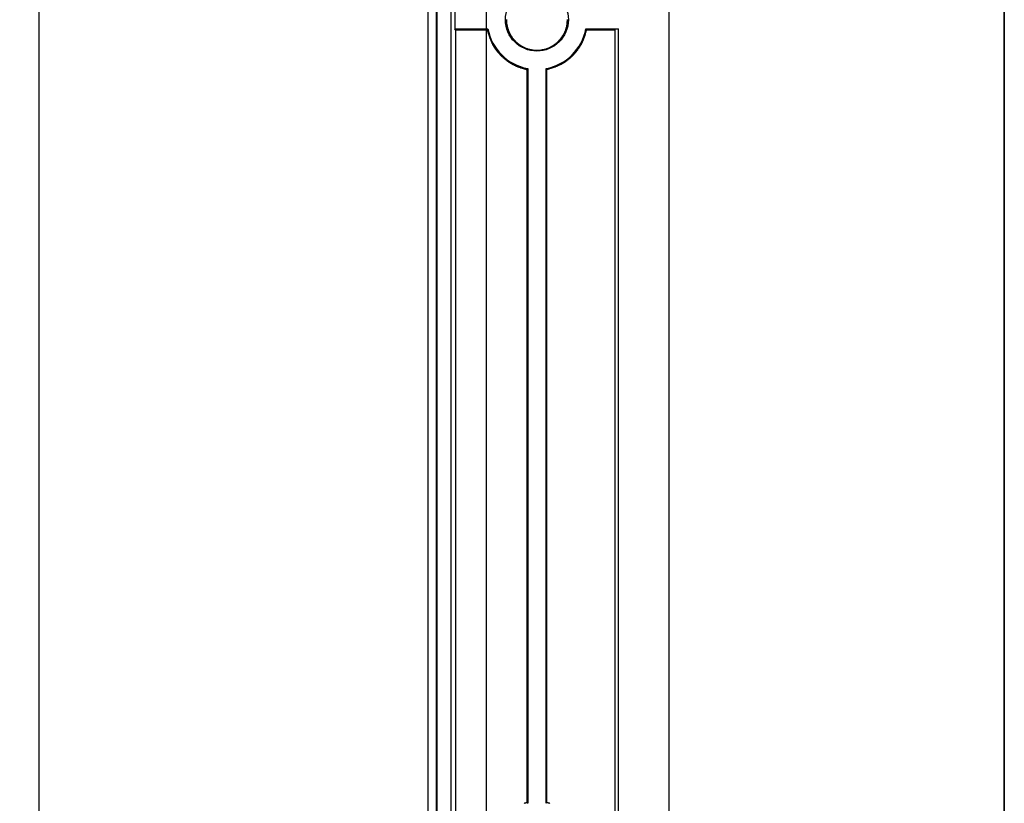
# Model space of a CAD drawing. Header units: millimetres. Extents: x 7187 to 8806, y -3756 to -2918.
# Tile 196 of 250: x 8758 to 8806, y -3540 to -3502. Entities that reach past the tile are written whole.
import ezdxf

# ---------------------------------------------------------------- set-up
doc = ezdxf.new("R2010")
doc.units = ezdxf.units.MM
doc.header["$LTSCALE"] = 3

msp = doc.modelspace()

# ---------------------------------------------------------------- linework, layer by layer
at = {"linetype": 'Continuous', "lineweight": 30}
for p, q in [((8789.58, -3422.206), (8789.58, -3663.206)), ((8777.705, -3435.081), (8777.705, -3650.331)), ((8778.137, -3650.406), (8778.137, -3435.006)), ((8778.164, -3650.406), (8778.164, -3435.006)), ((8778.864, -3650.406), (8778.864, -3435.006)), ((8758.58, -3579.806), (8758.58, -3460.606)), ((8779.032, -3501.254), (8779.032, -3502.158)), ((8779.079, -3502.205), (8779.032, -3502.158)), ((8779.032, -3502.158), (8780.67, -3502.158)), ((8779.079, -3502.205), (8779.079, -3542.207)), ((8785.49, -3502.158), (8787.078, -3502.158)), ((8787.078, -3502.158), (8786.922, -3502.197)), ((8786.922, -3502.197), (8786.922, -3542.215)), ((8787.078, -3502.158), (8787.078, -3542.254)), ((8782.583, -3504.153), (8782.583, -3540.259)), ((8782.628, -3504.116), (8782.628, -3540.296)), ((8783.532, -3540.296), (8783.532, -3504.116)), ((8783.575, -3540.26), (8783.575, -3504.152))]:
    msp.add_line(p, q, dxfattribs=at)
at = {"color": 3, "linetype": 'Continuous', "lineweight": 30}
msp.add_line((8780.58, -3429.206), (8780.58, -3656.206), dxfattribs=at)
at = {"color": 1, "lineweight": 35}
msp.add_lwpolyline([(8370.851, -2995.7), (8806.093, -2995.7), (8806.093, -3684.478), (8370.851, -3684.478)], close=True, dxfattribs=at)
at = {"linetype": 'Continuous', "lineweight": 30, "flags": 128}
for points in [[(8780.67, -3502.158), (8780.666, -3502.163), (8780.632, -3502.204)], [(8785.49, -3502.158), (8785.493, -3502.163), (8785.523, -3502.199)], [(8782.628, -3504.116), (8782.623, -3504.12), (8782.583, -3504.153)], [(8783.532, -3504.116), (8783.536, -3504.12), (8783.575, -3504.152)], [(8782.628, -3540.296), (8782.623, -3540.292), (8782.583, -3540.259)], [(8783.532, -3540.296), (8783.536, -3540.292), (8783.575, -3540.26)]]:
    msp.add_lwpolyline(points, dxfattribs=at)
at = {"linetype": 'Continuous', "lineweight": 30}
for points in [[(8781.578, -3501.691, 0), (8781.578, -3501.711, 0), (8781.578, -3501.721, 0), (8781.578, -3501.731, 0), (8781.578, -3501.751, 0), (8781.578, -3501.761, 0), (8781.578, -3501.771, 0), (8781.578, -3501.791, 0), (8781.578, -3501.801, 0), (8781.578, -3501.811, 0), (8781.578, -3501.831, 0), (8781.588, -3501.841, 0), (8781.588, -3501.851, 0), (8781.588, -3501.871, 0), (8781.588, -3501.881, 0), (8781.588, -3501.891, 0), (8781.588, -3501.911, 0), (8781.588, -3501.921, 0), (8781.598, -3501.931, 0), (8781.598, -3501.951, 0), (8781.598, -3501.961, 0), (8781.598, -3501.971, 0), (8781.608, -3501.991, 0), (8781.608, -3502.001, 0), (8781.608, -3502.011, 0), (8781.608, -3502.031, 0), (8781.618, -3502.041, 0), (8781.618, -3502.051, 0), (8781.618, -3502.071, 0), (8781.628, -3502.081, 0), (8781.628, -3502.091, 0), (8781.628, -3502.111, 0), (8781.638, -3502.121, 0), (8781.638, -3502.131, 0), (8781.648, -3502.141, 0), (8781.648, -3502.161, 0), (8781.648, -3502.171, 0), (8781.658, -3502.181, 0), (8781.658, -3502.201, 0), (8781.668, -3502.211, 0), (8781.668, -3502.221, 0), (8781.678, -3502.231, 0), (8781.678, -3502.251, 0), (8781.688, -3502.261, 0), (8781.688, -3502.271, 0), (8781.698, -3502.281, 0), (8781.698, -3502.301, 0), (8781.708, -3502.311, 0), (8781.708, -3502.321, 0), (8781.718, -3502.331, 0), (8781.718, -3502.351, 0), (8781.728, -3502.361, 0), (8781.728, -3502.371, 0), (8781.738, -3502.381, 0), (8781.748, -3502.391, 0), (8781.748, -3502.411, 0), (8781.758, -3502.421, 0), (8781.768, -3502.431, 0), (8781.768, -3502.441, 0), (8781.778, -3502.451, 0), (8781.788, -3502.461, 0), (8781.788, -3502.481, 0), (8781.798, -3502.491, 0), (8781.808, -3502.501, 0), (8781.808, -3502.511, 0), (8781.818, -3502.521, 0), (8781.828, -3502.531, 0), (8781.838, -3502.541, 0), (8781.838, -3502.561, 0), (8781.848, -3502.571, 0), (8781.858, -3502.581, 0), (8781.868, -3502.591, 0), (8781.868, -3502.601, 0), (8781.878, -3502.611, 0), (8781.888, -3502.621, 0), (8781.898, -3502.631, 0), (8781.908, -3502.641, 0), (8781.918, -3502.651, 0), (8781.918, -3502.661, 0), (8781.928, -3502.671, 0), (8781.938, -3502.681, 0), (8781.948, -3502.691, 0), (8781.958, -3502.701, 0), (8781.968, -3502.711, 0), (8781.978, -3502.721, 0), (8781.988, -3502.731, 0), (8781.998, -3502.741, 0), (8782.008, -3502.751, 0), (8782.008, -3502.761, 0), (8782.018, -3502.771, 0), (8782.028, -3502.781, 0), (8782.038, -3502.791, 0), (8782.048, -3502.801, 0), (8782.058, -3502.811, 0), (8782.068, -3502.821, 0), (8782.078, -3502.831, 0), (8782.088, -3502.841, 0), (8782.098, -3502.851, 0), (8782.108, -3502.851, 0), (8782.118, -3502.861, 0), (8782.128, -3502.871, 0), (8782.138, -3502.881, 0), (8782.158, -3502.891, 0), (8782.168, -3502.901, 0), (8782.178, -3502.901, 0), (8782.188, -3502.911, 0), (8782.198, -3502.921, 0), (8782.208, -3502.931, 0), (8782.218, -3502.941, 0), (8782.228, -3502.941, 0), (8782.238, -3502.951, 0), (8782.248, -3502.961, 0), (8782.258, -3502.971, 0), (8782.278, -3502.971, 0), (8782.288, -3502.981, 0), (8782.298, -3502.991, 0), (8782.308, -3502.991, 0), (8782.318, -3503.001, 0), (8782.328, -3503.011, 0), (8782.338, -3503.021, 0), (8782.358, -3503.021, 0), (8782.368, -3503.031, 0), (8782.378, -3503.031, 0), (8782.388, -3503.041, 0), (8782.398, -3503.051, 0), (8782.418, -3503.051, 0), (8782.428, -3503.061, 0), (8782.438, -3503.061, 0), (8782.448, -3503.071, 0), (8782.458, -3503.081, 0), (8782.478, -3503.081, 0), (8782.488, -3503.091, 0), (8782.498, -3503.091, 0), (8782.508, -3503.101, 0), (8782.528, -3503.101, 0), (8782.538, -3503.111, 0), (8782.548, -3503.111, 0), (8782.558, -3503.121, 0), (8782.578, -3503.121, 0), (8782.588, -3503.131, 0), (8782.598, -3503.131, 0), (8782.608, -3503.131, 0), (8782.628, -3503.141, 0), (8782.638, -3503.141, 0), (8782.648, -3503.151, 0), (8782.668, -3503.151, 0), (8782.678, -3503.151, 0), (8782.688, -3503.161, 0), (8782.698, -3503.161, 0), (8782.718, -3503.161, 0), (8782.728, -3503.171, 0), (8782.738, -3503.171, 0), (8782.758, -3503.171, 0), (8782.768, -3503.181, 0), (8782.778, -3503.181, 0), (8782.798, -3503.181, 0), (8782.808, -3503.181, 0), (8782.818, -3503.191, 0), (8782.838, -3503.191, 0), (8782.848, -3503.191, 0), (8782.858, -3503.191, 0), (8782.878, -3503.191, 0), (8782.888, -3503.201, 0), (8782.898, -3503.201, 0), (8782.918, -3503.201, 0), (8782.928, -3503.201, 0), (8782.938, -3503.201, 0), (8782.958, -3503.201, 0), (8782.968, -3503.201, 0), (8782.978, -3503.211, 0), (8782.998, -3503.211, 0), (8783.008, -3503.211, 0), (8783.018, -3503.211, 0), (8783.038, -3503.211, 0), (8783.048, -3503.211, 0), (8783.058, -3503.211, 0), (8783.078, -3503.211, 0), (8783.088, -3503.211, 0), (8783.098, -3503.211, 0), (8783.118, -3503.211, 0), (8783.128, -3503.211, 0), (8783.138, -3503.211, 0), (8783.158, -3503.211, 0), (8783.168, -3503.211, 0), (8783.178, -3503.211, 0), (8783.198, -3503.201, 0), (8783.208, -3503.201, 0), (8783.218, -3503.201, 0), (8783.238, -3503.201, 0), (8783.248, -3503.201, 0), (8783.258, -3503.201, 0), (8783.278, -3503.201, 0), (8783.288, -3503.191, 0), (8783.298, -3503.191, 0), (8783.318, -3503.191, 0), (8783.328, -3503.191, 0), (8783.338, -3503.191, 0), (8783.358, -3503.181, 0), (8783.368, -3503.181, 0), (8783.378, -3503.181, 0), (8783.398, -3503.181, 0), (8783.408, -3503.171, 0), (8783.418, -3503.171, 0), (8783.428, -3503.171, 0), (8783.448, -3503.161, 0), (8783.458, -3503.161, 0), (8783.468, -3503.161, 0), (8783.488, -3503.151, 0), (8783.498, -3503.151, 0), (8783.508, -3503.151, 0), (8783.528, -3503.141, 0), (8783.538, -3503.141, 0), (8783.548, -3503.141, 0), (8783.558, -3503.131, 0), (8783.578, -3503.131, 0), (8783.588, -3503.121, 0), (8783.598, -3503.121, 0), (8783.608, -3503.111, 0), (8783.628, -3503.111, 0), (8783.638, -3503.101, 0), (8783.648, -3503.101, 0), (8783.658, -3503.091, 0), (8783.678, -3503.091, 0), (8783.688, -3503.081, 0), (8783.698, -3503.081, 0), (8783.708, -3503.071, 0), (8783.728, -3503.071, 0), (8783.738, -3503.061, 0), (8783.748, -3503.051, 0), (8783.758, -3503.051, 0), (8783.768, -3503.041, 0), (8783.788, -3503.041, 0), (8783.798, -3503.031, 0), (8783.808, -3503.021, 0), (8783.818, -3503.021, 0), (8783.828, -3503.011, 0), (8783.838, -3503.001, 0), (8783.848, -3503.001, 0), (8783.868, -3502.991, 0), (8783.878, -3502.981, 0), (8783.888, -3502.971, 0), (8783.898, -3502.971, 0), (8783.908, -3502.961, 0), (8783.918, -3502.951, 0), (8783.928, -3502.941, 0), (8783.938, -3502.941, 0), (8783.948, -3502.931, 0), (8783.958, -3502.921, 0), (8783.968, -3502.911, 0), (8783.988, -3502.901, 0), (8783.998, -3502.901, 0), (8784.008, -3502.891, 0), (8784.018, -3502.881, 0), (8784.028, -3502.871, 0), (8784.038, -3502.861, 0), (8784.048, -3502.851, 0), (8784.058, -3502.851, 0), (8784.068, -3502.841, 0), (8784.078, -3502.831, 0), (8784.088, -3502.821, 0), (8784.098, -3502.811, 0), (8784.108, -3502.801, 0), (8784.118, -3502.791, 0), (8784.128, -3502.781, 0)], [(8784.128, -3502.781, 0), (8784.138, -3502.771, 0), (8784.148, -3502.761, 0), (8784.158, -3502.751, 0), (8784.158, -3502.741, 0), (8784.168, -3502.731, 0), (8784.178, -3502.721, 0), (8784.188, -3502.711, 0), (8784.198, -3502.701, 0), (8784.208, -3502.691, 0), (8784.218, -3502.681, 0), (8784.228, -3502.671, 0), (8784.228, -3502.661, 0), (8784.238, -3502.651, 0), (8784.248, -3502.641, 0), (8784.258, -3502.631, 0), (8784.268, -3502.621, 0), (8784.278, -3502.611, 0), (8784.278, -3502.601, 0), (8784.288, -3502.591, 0), (8784.298, -3502.581, 0), (8784.308, -3502.571, 0), (8784.318, -3502.551, 0), (8784.318, -3502.541, 0), (8784.328, -3502.531, 0), (8784.338, -3502.521, 0), (8784.348, -3502.511, 0), (8784.348, -3502.501, 0), (8784.358, -3502.491, 0), (8784.368, -3502.481, 0), (8784.378, -3502.471, 0), (8784.378, -3502.461, 0), (8784.388, -3502.441, 0), (8784.398, -3502.431, 0), (8784.398, -3502.421, 0), (8784.408, -3502.411, 0), (8784.418, -3502.401, 0), (8784.418, -3502.391, 0), (8784.428, -3502.371, 0), (8784.438, -3502.361, 0), (8784.438, -3502.351, 0), (8784.448, -3502.341, 0), (8784.448, -3502.331, 0), (8784.458, -3502.311, 0), (8784.468, -3502.301, 0), (8784.468, -3502.291, 0), (8784.478, -3502.281, 0), (8784.478, -3502.271, 0), (8784.488, -3502.251, 0), (8784.488, -3502.241, 0), (8784.498, -3502.231, 0), (8784.498, -3502.221, 0), (8784.498, -3502.201, 0), (8784.508, -3502.191, 0), (8784.508, -3502.181, 0), (8784.518, -3502.161, 0), (8784.518, -3502.151, 0), (8784.528, -3502.141, 0), (8784.528, -3502.131, 0), (8784.528, -3502.111, 0), (8784.538, -3502.101, 0), (8784.538, -3502.091, 0), (8784.538, -3502.071, 0), (8784.548, -3502.061, 0), (8784.548, -3502.051, 0), (8784.548, -3502.031, 0), (8784.548, -3502.021, 0), (8784.558, -3502.011, 0), (8784.558, -3501.991, 0), (8784.558, -3501.981, 0), (8784.558, -3501.971, 0), (8784.568, -3501.951, 0), (8784.568, -3501.941, 0), (8784.568, -3501.931, 0), (8784.568, -3501.911, 0), (8784.568, -3501.901, 0), (8784.578, -3501.891, 0), (8784.578, -3501.871, 0), (8784.578, -3501.861, 0), (8784.578, -3501.851, 0), (8784.578, -3501.831, 0), (8784.578, -3501.821, 0), (8784.578, -3501.811, 0), (8784.578, -3501.791, 0), (8784.588, -3501.781, 0), (8784.588, -3501.761, 0), (8784.588, -3501.751, 0), (8784.588, -3501.741, 0), (8784.588, -3501.721, 0), (8784.588, -3501.711, 0), (8784.588, -3501.701, 0)], [(8779.078, -3502.201, 0), (8779.088, -3502.201, 0), (8779.108, -3502.201, 0), (8779.118, -3502.201, 0), (8779.128, -3502.201, 0), (8779.138, -3502.201, 0), (8779.148, -3502.201, 0), (8779.168, -3502.201, 0), (8779.178, -3502.201, 0), (8779.188, -3502.201, 0), (8779.198, -3502.201, 0), (8779.208, -3502.201, 0), (8779.228, -3502.201, 0), (8779.238, -3502.201, 0), (8779.248, -3502.201, 0), (8779.258, -3502.201, 0), (8779.278, -3502.201, 0), (8779.288, -3502.201, 0), (8779.298, -3502.201, 0), (8779.308, -3502.201, 0), (8779.318, -3502.201, 0), (8779.338, -3502.201, 0), (8779.348, -3502.201, 0), (8779.358, -3502.201, 0), (8779.368, -3502.201, 0), (8779.378, -3502.201, 0), (8779.398, -3502.201, 0), (8779.408, -3502.201, 0), (8779.418, -3502.201, 0), (8779.428, -3502.201, 0), (8779.448, -3502.201, 0), (8779.458, -3502.201, 0), (8779.468, -3502.201, 0), (8779.478, -3502.201, 0), (8779.488, -3502.201, 0), (8779.508, -3502.201, 0), (8779.518, -3502.201, 0), (8779.528, -3502.201, 0), (8779.538, -3502.201, 0), (8779.548, -3502.201, 0), (8779.568, -3502.201, 0), (8779.578, -3502.201, 0), (8779.588, -3502.201, 0), (8779.598, -3502.201, 0), (8779.608, -3502.201, 0), (8779.628, -3502.201, 0), (8779.638, -3502.201, 0), (8779.648, -3502.201, 0), (8779.658, -3502.201, 0), (8779.678, -3502.201, 0), (8779.688, -3502.201, 0), (8779.698, -3502.201, 0), (8779.708, -3502.201, 0), (8779.718, -3502.201, 0), (8779.738, -3502.201, 0), (8779.748, -3502.201, 0), (8779.758, -3502.201, 0), (8779.768, -3502.201, 0), (8779.778, -3502.201, 0), (8779.798, -3502.201, 0), (8779.808, -3502.201, 0), (8779.818, -3502.201, 0), (8779.828, -3502.201, 0), (8779.848, -3502.201, 0), (8779.858, -3502.201, 0), (8779.868, -3502.201, 0), (8779.878, -3502.201, 0), (8779.888, -3502.201, 0), (8779.908, -3502.201, 0), (8779.918, -3502.201, 0), (8779.928, -3502.201, 0), (8779.938, -3502.201, 0), (8779.948, -3502.201, 0), (8779.968, -3502.201, 0), (8779.978, -3502.201, 0), (8779.988, -3502.201, 0), (8779.998, -3502.201, 0), (8780.018, -3502.201, 0), (8780.028, -3502.201, 0), (8780.038, -3502.201, 0), (8780.048, -3502.201, 0), (8780.058, -3502.201, 0), (8780.078, -3502.201, 0), (8780.088, -3502.201, 0), (8780.098, -3502.201, 0), (8780.108, -3502.201, 0), (8780.118, -3502.201, 0), (8780.138, -3502.201, 0), (8780.148, -3502.201, 0), (8780.158, -3502.201, 0), (8780.168, -3502.201, 0), (8780.188, -3502.201, 0), (8780.198, -3502.201, 0), (8780.208, -3502.201, 0), (8780.218, -3502.201, 0), (8780.228, -3502.201, 0), (8780.248, -3502.201, 0), (8780.258, -3502.201, 0), (8780.268, -3502.201, 0), (8780.278, -3502.201, 0), (8780.288, -3502.201, 0), (8780.308, -3502.201, 0), (8780.318, -3502.201, 0), (8780.328, -3502.201, 0), (8780.338, -3502.201, 0), (8780.348, -3502.201, 0), (8780.368, -3502.201, 0), (8780.378, -3502.201, 0), (8780.388, -3502.201, 0), (8780.398, -3502.201, 0), (8780.418, -3502.201, 0), (8780.428, -3502.201, 0), (8780.438, -3502.201, 0), (8780.448, -3502.201, 0), (8780.458, -3502.201, 0), (8780.478, -3502.201, 0), (8780.488, -3502.201, 0), (8780.498, -3502.201, 0), (8780.508, -3502.201, 0), (8780.518, -3502.201, 0), (8780.538, -3502.201, 0), (8780.548, -3502.201, 0), (8780.558, -3502.201, 0), (8780.568, -3502.201, 0), (8780.588, -3502.201, 0), (8780.598, -3502.201, 0), (8780.608, -3502.201, 0), (8780.618, -3502.201, 0), (8780.628, -3502.201, 0)], [(8780.628, -3502.201, 0), (8780.638, -3502.221, 0), (8780.638, -3502.231, 0), (8780.648, -3502.241, 0), (8780.648, -3502.251, 0), (8780.648, -3502.271, 0), (8780.658, -3502.281, 0), (8780.658, -3502.291, 0), (8780.658, -3502.301, 0), (8780.668, -3502.321, 0), (8780.668, -3502.331, 0), (8780.678, -3502.341, 0), (8780.678, -3502.351, 0), (8780.678, -3502.371, 0), (8780.688, -3502.381, 0), (8780.688, -3502.391, 0), (8780.698, -3502.401, 0), (8780.698, -3502.421, 0), (8780.698, -3502.431, 0), (8780.708, -3502.441, 0), (8780.708, -3502.451, 0), (8780.718, -3502.471, 0), (8780.718, -3502.481, 0), (8780.728, -3502.491, 0), (8780.728, -3502.501, 0), (8780.728, -3502.521, 0), (8780.738, -3502.531, 0), (8780.738, -3502.541, 0), (8780.748, -3502.551, 0), (8780.748, -3502.571, 0), (8780.758, -3502.581, 0), (8780.758, -3502.591, 0), (8780.758, -3502.601, 0), (8780.768, -3502.621, 0), (8780.768, -3502.631, 0), (8780.778, -3502.641, 0), (8780.778, -3502.651, 0), (8780.788, -3502.661, 0), (8780.788, -3502.681, 0), (8780.798, -3502.691, 0), (8780.798, -3502.701, 0), (8780.808, -3502.711, 0), (8780.808, -3502.731, 0), (8780.818, -3502.741, 0), (8780.818, -3502.751, 0), (8780.828, -3502.761, 0), (8780.828, -3502.771, 0), (8780.838, -3502.791, 0), (8780.838, -3502.801, 0), (8780.848, -3502.811, 0), (8780.848, -3502.821, 0), (8780.858, -3502.831, 0), (8780.858, -3502.841, 0), (8780.868, -3502.861, 0), (8780.878, -3502.871, 0), (8780.878, -3502.881, 0), (8780.888, -3502.891, 0), (8780.888, -3502.901, 0), (8780.898, -3502.911, 0), (8780.898, -3502.931, 0), (8780.908, -3502.941, 0), (8780.918, -3502.951, 0), (8780.918, -3502.961, 0), (8780.928, -3502.971, 0), (8780.938, -3502.981, 0), (8780.938, -3502.991, 0), (8780.948, -3503.011, 0), (8780.948, -3503.021, 0), (8780.958, -3503.031, 0), (8780.968, -3503.041, 0), (8780.978, -3503.051, 0), (8780.978, -3503.061, 0), (8780.988, -3503.071, 0), (8780.998, -3503.081, 0), (8780.998, -3503.091, 0), (8781.008, -3503.111, 0), (8781.018, -3503.121, 0), (8781.018, -3503.131, 0), (8781.028, -3503.141, 0), (8781.038, -3503.151, 0), (8781.048, -3503.161, 0), (8781.048, -3503.171, 0), (8781.058, -3503.181, 0), (8781.068, -3503.191, 0), (8781.078, -3503.201, 0), (8781.088, -3503.211, 0), (8781.088, -3503.221, 0), (8781.098, -3503.231, 0), (8781.108, -3503.241, 0), (8781.118, -3503.251, 0), (8781.128, -3503.261, 0), (8781.128, -3503.271, 0), (8781.138, -3503.281, 0), (8781.148, -3503.291, 0), (8781.158, -3503.301, 0), (8781.168, -3503.311, 0), (8781.178, -3503.321, 0), (8781.188, -3503.331, 0), (8781.188, -3503.341, 0), (8781.198, -3503.351, 0), (8781.208, -3503.361, 0), (8781.218, -3503.371, 0), (8781.228, -3503.381, 0), (8781.238, -3503.391, 0), (8781.248, -3503.401, 0), (8781.258, -3503.411, 0), (8781.268, -3503.421, 0), (8781.268, -3503.431, 0), (8781.278, -3503.441, 0), (8781.288, -3503.451, 0), (8781.298, -3503.461, 0), (8781.308, -3503.471, 0), (8781.318, -3503.481, 0), (8781.328, -3503.491, 0), (8781.338, -3503.501, 0), (8781.348, -3503.511, 0), (8781.358, -3503.511, 0), (8781.368, -3503.521, 0), (8781.378, -3503.531, 0), (8781.388, -3503.541, 0), (8781.398, -3503.551, 0), (8781.408, -3503.561, 0), (8781.418, -3503.571, 0), (8781.428, -3503.581, 0), (8781.438, -3503.591, 0), (8781.448, -3503.591, 0), (8781.458, -3503.601, 0), (8781.468, -3503.611, 0), (8781.478, -3503.621, 0), (8781.488, -3503.631, 0), (8781.498, -3503.641, 0), (8781.508, -3503.641, 0), (8781.518, -3503.651, 0), (8781.528, -3503.661, 0), (8781.538, -3503.671, 0), (8781.548, -3503.681, 0), (8781.558, -3503.691, 0), (8781.568, -3503.691, 0), (8781.578, -3503.701, 0), (8781.588, -3503.711, 0), (8781.598, -3503.721, 0), (8781.608, -3503.731, 0), (8781.618, -3503.731, 0), (8781.628, -3503.741, 0), (8781.638, -3503.751, 0), (8781.658, -3503.761, 0), (8781.668, -3503.761, 0), (8781.678, -3503.771, 0), (8781.688, -3503.781, 0), (8781.698, -3503.791, 0), (8781.708, -3503.791, 0), (8781.718, -3503.801, 0), (8781.728, -3503.811, 0), (8781.738, -3503.811, 0), (8781.748, -3503.821, 0), (8781.758, -3503.831, 0), (8781.778, -3503.841, 0), (8781.788, -3503.841, 0), (8781.798, -3503.851, 0), (8781.808, -3503.861, 0), (8781.818, -3503.861, 0), (8781.828, -3503.871, 0), (8781.838, -3503.881, 0), (8781.848, -3503.881, 0), (8781.868, -3503.891, 0), (8781.878, -3503.891, 0), (8781.888, -3503.901, 0), (8781.898, -3503.911, 0), (8781.908, -3503.911, 0), (8781.918, -3503.921, 0), (8781.938, -3503.931, 0), (8781.948, -3503.931, 0), (8781.958, -3503.941, 0), (8781.968, -3503.941, 0), (8781.978, -3503.951, 0), (8781.988, -3503.951, 0), (8782.008, -3503.961, 0), (8782.018, -3503.971, 0), (8782.028, -3503.971, 0), (8782.038, -3503.981, 0), (8782.048, -3503.981, 0), (8782.058, -3503.991, 0), (8782.078, -3503.991, 0), (8782.088, -3504.001, 0), (8782.098, -3504.001, 0), (8782.108, -3504.011, 0), (8782.118, -3504.011, 0), (8782.138, -3504.021, 0), (8782.148, -3504.021, 0), (8782.158, -3504.031, 0), (8782.168, -3504.031, 0), (8782.188, -3504.041, 0), (8782.198, -3504.041, 0), (8782.208, -3504.041, 0), (8782.218, -3504.051, 0), (8782.228, -3504.051, 0), (8782.248, -3504.061, 0), (8782.258, -3504.061, 0), (8782.268, -3504.071, 0), (8782.278, -3504.071, 0), (8782.298, -3504.071, 0), (8782.308, -3504.081, 0), (8782.318, -3504.081, 0), (8782.328, -3504.081, 0), (8782.348, -3504.091, 0), (8782.358, -3504.091, 0), (8782.368, -3504.101, 0), (8782.378, -3504.101, 0), (8782.398, -3504.101, 0), (8782.408, -3504.111, 0), (8782.418, -3504.111, 0), (8782.428, -3504.111, 0), (8782.448, -3504.121, 0), (8782.458, -3504.121, 0), (8782.468, -3504.121, 0), (8782.478, -3504.131, 0), (8782.498, -3504.131, 0), (8782.508, -3504.131, 0), (8782.518, -3504.141, 0), (8782.528, -3504.141, 0), (8782.548, -3504.141, 0), (8782.558, -3504.151, 0), (8782.568, -3504.151, 0), (8782.588, -3504.151, 0)], [(8783.578, -3504.151, 0), (8783.588, -3504.151, 0), (8783.598, -3504.141, 0), (8783.608, -3504.141, 0), (8783.628, -3504.141, 0), (8783.638, -3504.131, 0), (8783.648, -3504.131, 0), (8783.668, -3504.121, 0), (8783.678, -3504.121, 0), (8783.688, -3504.121, 0), (8783.698, -3504.111, 0), (8783.718, -3504.111, 0), (8783.728, -3504.101, 0), (8783.738, -3504.101, 0), (8783.748, -3504.101, 0), (8783.768, -3504.091, 0), (8783.778, -3504.091, 0), (8783.788, -3504.081, 0), (8783.798, -3504.081, 0), (8783.818, -3504.081, 0), (8783.828, -3504.071, 0), (8783.838, -3504.071, 0), (8783.848, -3504.061, 0), (8783.868, -3504.061, 0), (8783.878, -3504.061, 0), (8783.888, -3504.051, 0), (8783.898, -3504.051, 0), (8783.908, -3504.041, 0), (8783.928, -3504.041, 0), (8783.938, -3504.031, 0), (8783.948, -3504.031, 0), (8783.958, -3504.031, 0), (8783.978, -3504.021, 0), (8783.988, -3504.021, 0), (8783.998, -3504.011, 0), (8784.008, -3504.011, 0), (8784.018, -3504.001, 0), (8784.038, -3504.001, 0), (8784.048, -3503.991, 0), (8784.058, -3503.991, 0), (8784.068, -3503.981, 0), (8784.088, -3503.981, 0), (8784.098, -3503.971, 0), (8784.108, -3503.971, 0), (8784.118, -3503.961, 0), (8784.128, -3503.961, 0), (8784.148, -3503.951, 0), (8784.158, -3503.951, 0), (8784.168, -3503.941, 0), (8784.178, -3503.941, 0), (8784.188, -3503.931, 0), (8784.198, -3503.931, 0), (8784.218, -3503.921, 0), (8784.228, -3503.921, 0), (8784.238, -3503.911, 0), (8784.248, -3503.911, 0), (8784.258, -3503.901, 0), (8784.268, -3503.891, 0), (8784.288, -3503.891, 0), (8784.298, -3503.881, 0), (8784.308, -3503.881, 0), (8784.318, -3503.871, 0), (8784.328, -3503.861, 0), (8784.338, -3503.861, 0), (8784.348, -3503.851, 0), (8784.368, -3503.841, 0), (8784.378, -3503.841, 0), (8784.388, -3503.831, 0), (8784.398, -3503.821, 0), (8784.408, -3503.821, 0), (8784.418, -3503.811, 0), (8784.428, -3503.801, 0), (8784.438, -3503.801, 0), (8784.448, -3503.791, 0), (8784.468, -3503.781, 0), (8784.478, -3503.781, 0), (8784.488, -3503.771, 0), (8784.498, -3503.761, 0), (8784.508, -3503.751, 0), (8784.518, -3503.751, 0), (8784.528, -3503.741, 0), (8784.538, -3503.731, 0), (8784.548, -3503.721, 0), (8784.558, -3503.721, 0), (8784.568, -3503.711, 0), (8784.578, -3503.701, 0), (8784.588, -3503.691, 0), (8784.598, -3503.691, 0), (8784.608, -3503.681, 0), (8784.618, -3503.671, 0), (8784.628, -3503.661, 0), (8784.638, -3503.651, 0), (8784.648, -3503.641, 0), (8784.658, -3503.641, 0), (8784.668, -3503.631, 0), (8784.678, -3503.621, 0), (8784.688, -3503.611, 0), (8784.698, -3503.601, 0), (8784.708, -3503.591, 0), (8784.718, -3503.581, 0), (8784.728, -3503.581, 0), (8784.738, -3503.571, 0), (8784.748, -3503.561, 0), (8784.758, -3503.551, 0), (8784.768, -3503.541, 0), (8784.778, -3503.531, 0), (8784.788, -3503.521, 0), (8784.798, -3503.511, 0), (8784.808, -3503.501, 0), (8784.818, -3503.501, 0), (8784.828, -3503.491, 0), (8784.838, -3503.481, 0), (8784.848, -3503.471, 0), (8784.858, -3503.461, 0), (8784.868, -3503.451, 0), (8784.878, -3503.441, 0), (8784.878, -3503.431, 0), (8784.888, -3503.421, 0), (8784.898, -3503.411, 0), (8784.908, -3503.401, 0), (8784.918, -3503.391, 0), (8784.928, -3503.381, 0), (8784.938, -3503.371, 0), (8784.948, -3503.361, 0), (8784.958, -3503.351, 0), (8784.958, -3503.341, 0), (8784.968, -3503.331, 0), (8784.978, -3503.321, 0), (8784.988, -3503.311, 0), (8784.998, -3503.301, 0), (8785.008, -3503.291, 0), (8785.018, -3503.281, 0), (8785.018, -3503.271, 0), (8785.028, -3503.261, 0), (8785.038, -3503.251, 0), (8785.048, -3503.241, 0), (8785.058, -3503.231, 0), (8785.058, -3503.221, 0), (8785.068, -3503.211, 0), (8785.078, -3503.201, 0), (8785.088, -3503.191, 0), (8785.098, -3503.181, 0), (8785.098, -3503.161, 0), (8785.108, -3503.151, 0), (8785.118, -3503.141, 0), (8785.128, -3503.131, 0), (8785.128, -3503.121, 0), (8785.138, -3503.111, 0), (8785.148, -3503.101, 0), (8785.158, -3503.091, 0), (8785.158, -3503.081, 0), (8785.168, -3503.071, 0), (8785.178, -3503.061, 0), (8785.188, -3503.051, 0), (8785.188, -3503.031, 0), (8785.198, -3503.021, 0), (8785.208, -3503.011, 0), (8785.208, -3503.001, 0), (8785.218, -3502.991, 0), (8785.228, -3502.981, 0), (8785.228, -3502.971, 0), (8785.238, -3502.961, 0), (8785.248, -3502.941, 0), (8785.248, -3502.931, 0), (8785.258, -3502.921, 0), (8785.268, -3502.911, 0), (8785.268, -3502.901, 0), (8785.278, -3502.891, 0), (8785.288, -3502.881, 0), (8785.288, -3502.861, 0), (8785.298, -3502.851, 0), (8785.298, -3502.841, 0), (8785.308, -3502.831, 0), (8785.318, -3502.821, 0), (8785.318, -3502.811, 0), (8785.328, -3502.791, 0), (8785.328, -3502.781, 0), (8785.338, -3502.771, 0), (8785.338, -3502.761, 0), (8785.348, -3502.751, 0), (8785.348, -3502.731, 0), (8785.358, -3502.721, 0), (8785.368, -3502.711, 0), (8785.368, -3502.701, 0), (8785.378, -3502.691, 0), (8785.378, -3502.671, 0), (8785.388, -3502.661, 0), (8785.388, -3502.651, 0), (8785.398, -3502.641, 0), (8785.398, -3502.631, 0), (8785.398, -3502.611, 0), (8785.408, -3502.601, 0), (8785.408, -3502.591, 0), (8785.418, -3502.581, 0), (8785.418, -3502.561, 0), (8785.428, -3502.551, 0), (8785.428, -3502.541, 0), (8785.428, -3502.531, 0), (8785.438, -3502.511, 0), (8785.438, -3502.501, 0), (8785.448, -3502.491, 0), (8785.448, -3502.481, 0), (8785.448, -3502.461, 0), (8785.458, -3502.451, 0), (8785.458, -3502.441, 0), (8785.468, -3502.431, 0), (8785.468, -3502.411, 0), (8785.468, -3502.401, 0), (8785.478, -3502.391, 0), (8785.478, -3502.381, 0), (8785.478, -3502.361, 0), (8785.488, -3502.351, 0), (8785.488, -3502.341, 0), (8785.488, -3502.331, 0), (8785.498, -3502.311, 0), (8785.498, -3502.301, 0), (8785.498, -3502.291, 0), (8785.508, -3502.271, 0), (8785.508, -3502.261, 0), (8785.508, -3502.251, 0), (8785.518, -3502.241, 0), (8785.518, -3502.221, 0), (8785.518, -3502.211, 0), (8785.528, -3502.201, 0)], [(8785.528, -3502.201, 0), (8785.538, -3502.201, 0), (8785.548, -3502.201, 0), (8785.558, -3502.201, 0), (8785.568, -3502.201, 0), (8785.578, -3502.201, 0), (8785.588, -3502.201, 0), (8785.598, -3502.201, 0), (8785.608, -3502.201, 0), (8785.618, -3502.201, 0), (8785.638, -3502.201, 0), (8785.648, -3502.201, 0), (8785.658, -3502.201, 0), (8785.668, -3502.201, 0), (8785.678, -3502.201, 0), (8785.688, -3502.201, 0), (8785.698, -3502.201, 0), (8785.708, -3502.201, 0), (8785.718, -3502.201, 0), (8785.728, -3502.201, 0), (8785.738, -3502.201, 0), (8785.758, -3502.201, 0), (8785.768, -3502.201, 0), (8785.778, -3502.201, 0), (8785.788, -3502.201, 0), (8785.798, -3502.201, 0), (8785.808, -3502.201, 0), (8785.818, -3502.201, 0), (8785.828, -3502.201, 0), (8785.838, -3502.201, 0), (8785.848, -3502.201, 0), (8785.858, -3502.201, 0), (8785.878, -3502.201, 0), (8785.888, -3502.201, 0), (8785.898, -3502.201, 0), (8785.908, -3502.201, 0), (8785.918, -3502.201, 0), (8785.928, -3502.201, 0), (8785.938, -3502.201, 0), (8785.948, -3502.201, 0), (8785.958, -3502.201, 0), (8785.968, -3502.201, 0), (8785.978, -3502.201, 0), (8785.998, -3502.201, 0), (8786.008, -3502.201, 0), (8786.018, -3502.201, 0), (8786.028, -3502.201, 0), (8786.038, -3502.201, 0), (8786.048, -3502.201, 0), (8786.058, -3502.201, 0), (8786.068, -3502.201, 0), (8786.078, -3502.201, 0), (8786.088, -3502.201, 0), (8786.108, -3502.201, 0), (8786.118, -3502.201, 0), (8786.128, -3502.201, 0), (8786.138, -3502.201, 0), (8786.148, -3502.201, 0), (8786.158, -3502.201, 0), (8786.168, -3502.201, 0), (8786.178, -3502.201, 0), (8786.188, -3502.201, 0), (8786.198, -3502.201, 0), (8786.208, -3502.201, 0), (8786.228, -3502.201, 0), (8786.238, -3502.201, 0), (8786.248, -3502.201, 0), (8786.258, -3502.201, 0), (8786.268, -3502.201, 0), (8786.278, -3502.201, 0), (8786.288, -3502.201, 0), (8786.298, -3502.201, 0), (8786.308, -3502.201, 0), (8786.318, -3502.201, 0), (8786.328, -3502.201, 0), (8786.348, -3502.201, 0), (8786.358, -3502.201, 0), (8786.368, -3502.201, 0), (8786.378, -3502.201, 0), (8786.388, -3502.201, 0), (8786.398, -3502.201, 0), (8786.408, -3502.201, 0), (8786.418, -3502.201, 0), (8786.428, -3502.201, 0), (8786.438, -3502.201, 0), (8786.448, -3502.201, 0), (8786.468, -3502.201, 0), (8786.478, -3502.201, 0), (8786.488, -3502.201, 0), (8786.498, -3502.201, 0), (8786.508, -3502.201, 0), (8786.518, -3502.201, 0), (8786.528, -3502.201, 0), (8786.538, -3502.201, 0), (8786.548, -3502.201, 0), (8786.558, -3502.201, 0), (8786.568, -3502.201, 0), (8786.588, -3502.201, 0), (8786.598, -3502.201, 0), (8786.608, -3502.201, 0), (8786.618, -3502.201, 0), (8786.628, -3502.201, 0), (8786.638, -3502.201, 0), (8786.648, -3502.201, 0), (8786.658, -3502.201, 0), (8786.668, -3502.201, 0), (8786.678, -3502.201, 0), (8786.688, -3502.201, 0), (8786.708, -3502.201, 0), (8786.718, -3502.201, 0), (8786.728, -3502.201, 0), (8786.738, -3502.201, 0), (8786.748, -3502.201, 0), (8786.758, -3502.201, 0), (8786.768, -3502.201, 0), (8786.778, -3502.201, 0), (8786.788, -3502.201, 0), (8786.798, -3502.201, 0), (8786.808, -3502.201, 0), (8786.828, -3502.201, 0), (8786.838, -3502.201, 0), (8786.848, -3502.201, 0), (8786.858, -3502.201, 0), (8786.868, -3502.201, 0), (8786.878, -3502.201, 0), (8786.888, -3502.201, 0), (8786.898, -3502.201, 0), (8786.908, -3502.201, 0), (8786.918, -3502.201, 0)], [(8782.588, -3540.261, 0), (8782.568, -3540.261, 0), (8782.558, -3540.271, 0), (8782.548, -3540.271, 0), (8782.528, -3540.271, 0), (8782.518, -3540.281, 0), (8782.508, -3540.281, 0), (8782.498, -3540.291, 0), (8782.478, -3540.291, 0), (8782.468, -3540.291, 0), (8782.458, -3540.301, 0)], [(8783.718, -3540.301, 0), (8783.698, -3540.291, 0), (8783.688, -3540.291, 0), (8783.678, -3540.291, 0), (8783.668, -3540.281, 0), (8783.648, -3540.281, 0), (8783.638, -3540.281, 0), (8783.628, -3540.271, 0), (8783.618, -3540.271, 0), (8783.598, -3540.271, 0), (8783.588, -3540.261, 0), (8783.578, -3540.261, 0)]]:
    msp.add_polyline3d(points, dxfattribs=at)
msp.add_circle((8783.08, -3501.706), 1.548, dxfattribs=at)
for start, end in [(190.6227, 259.3773), (280.6227, 349.3773)]:
    msp.add_arc((8783.08, -3501.706), 2.452, start, end, dxfattribs=at)

doc.saveas('drawing.dxf')
